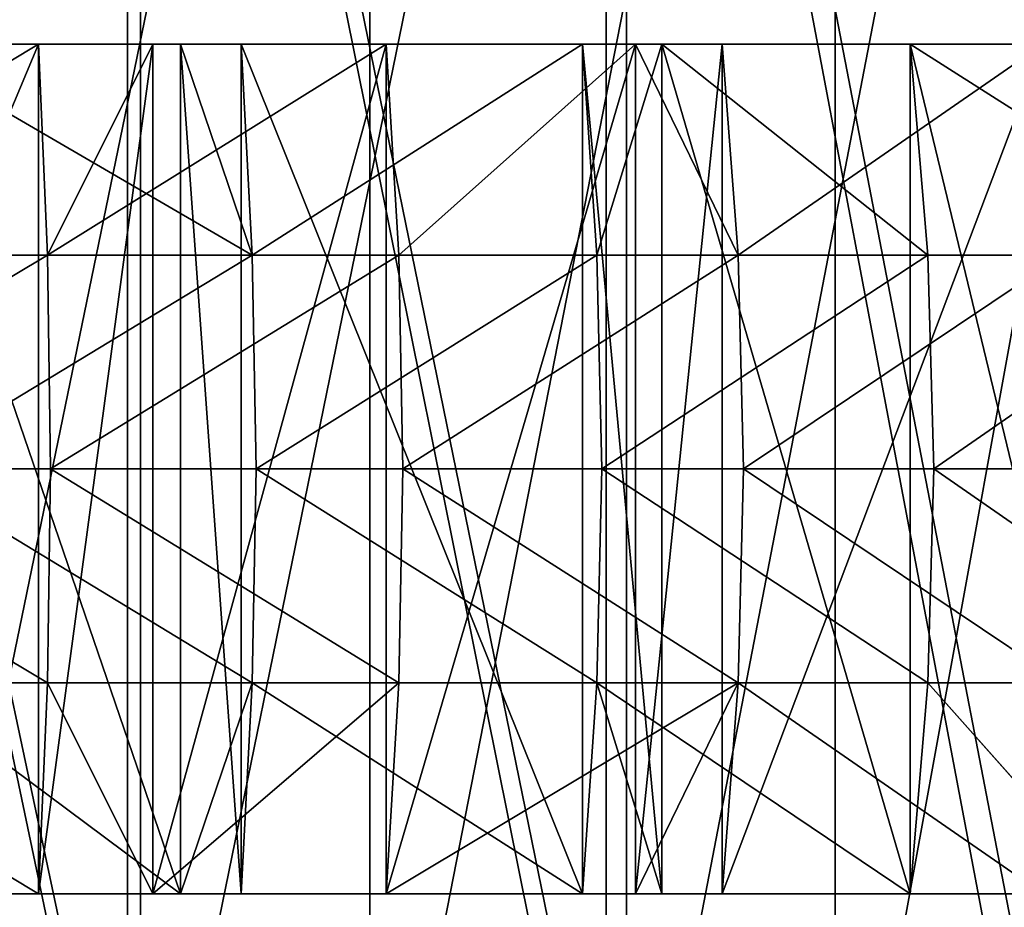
# Model space of a CAD drawing. Extents: x 0 to 150, y -17 to 12.
# Tile 16 of 26: x 85 to 97, y -12 to -1. Entities that reach past the tile are written whole.
import ezdxf

# ---------------------------------------------------------------- set-up
doc = ezdxf.new("R2010")
doc.units = 0
doc.header["$LTSCALE"] = 25.4
doc.layers.get('0').update_dxf_attribs({"color": 13, "linetype": 'CONTINUOUS'})

# ---------------------------------------------------------------- blocks, each defined once
blk = doc.blocks.new('RING-LED-S-7634-7637_STL')
at = {"color": 250}
for p, q in [((118.897, 11.517, 33.828), (118.897, -16.483, 33.828)), ((118.897, 11.517, 33.828), (118.897, -16.483, 33.828)), ((119.051, -16.483, 117.916), (119.051, 11.517, 117.916)), ((119.051, -16.483, 117.916), (119.051, 11.517, 117.916)), ((119.051, -16.483, 32.312), (119.051, 11.517, 32.312)), ((119.051, -16.483, 32.312), (119.051, 11.517, 32.312)), ((121.749, 11.517, 115.474), (121.749, -16.483, 115.474)), ((121.749, 11.517, 115.474), (121.749, -16.483, 115.474)), ((124.528, 11.517, 35.877), (124.528, -16.483, 35.877)), ((124.528, 11.517, 35.877), (124.528, -16.483, 35.877)), ((124.768, -16.483, 115.884), (124.768, 11.517, 115.884)), ((124.768, -16.483, 115.884), (124.768, 11.517, 115.884)), ((124.768, -16.483, 34.344), (124.768, 11.517, 34.344)), ((124.768, -16.483, 34.344), (124.768, 11.517, 34.344)), ((127.223, 11.517, 113.037), (127.223, -16.483, 113.037)), ((127.223, 11.517, 113.037), (127.223, -16.483, 113.037))]:
    blk.add_line(p, q, dxfattribs=at)
at = {"color": 7}
for p, q in [((117.85, -1.653, 118.234), (113.662, -1.653, 119.071)), ((117.85, -1.653, 118.234), (113.662, -1.653, 119.071)), ((116.099, -1.653, 31.593), (120.366, -4.136, 32.238)), ((116.099, -1.653, 31.593), (120.366, -4.136, 32.238)), ((116.099, -1.653, 31.593), (119.522, -1.653, 32.447)), ((116.099, -1.653, 31.593), (119.522, -1.653, 32.447)), ((117.958, -4.136, 118.665), (117.85, -1.653, 118.234)), ((119.196, -1.653, 117.875), (117.85, -1.653, 118.234)), ((117.958, -4.136, 118.665), (117.85, -1.653, 118.234)), ((117.85, -11.653, 118.234), (117.85, -1.653, 118.234)), ((119.196, -1.653, 117.875), (117.85, -1.653, 118.234)), ((117.85, -11.653, 118.234), (117.85, -1.653, 118.234)), ((121.939, -1.653, 116.999), (117.958, -4.136, 118.665)), ((121.939, -1.653, 116.999), (117.958, -4.136, 118.665)), ((119.196, -1.653, 117.875), (117.958, -4.136, 118.665)), ((119.196, -1.653, 117.875), (117.958, -4.136, 118.665)), ((121.939, -1.653, 116.999), (119.196, -1.653, 117.875)), ((119.196, -11.653, 117.875), (119.196, -1.653, 117.875)), ((121.939, -1.653, 116.999), (119.196, -1.653, 117.875)), ((119.196, -11.653, 117.875), (119.196, -1.653, 117.875)), ((119.522, -1.653, 32.447), (120.366, -4.136, 32.238)), ((119.522, -1.653, 32.447), (120.366, -4.136, 32.238)), ((119.522, -1.653, 32.447), (120.234, -1.653, 32.662)), ((119.522, -11.653, 32.447), (119.522, -1.653, 32.447)), ((119.522, -11.653, 32.447), (119.522, -1.653, 32.447)), ((119.522, -1.653, 32.447), (120.234, -1.653, 32.662)), ((120.366, -4.136, 32.238), (120.234, -1.653, 32.662)), ((120.234, -1.653, 32.662), (124.248, -1.653, 34.122)), ((120.366, -4.136, 32.238), (120.234, -1.653, 32.662)), ((120.234, -11.653, 32.662), (120.234, -1.653, 32.662)), ((120.234, -11.653, 32.662), (120.234, -1.653, 32.662)), ((120.234, -1.653, 32.662), (124.248, -1.653, 34.122)), ((124.875, -1.653, 115.837), (121.939, -1.653, 116.999)), ((121.939, -1.653, 116.999), (122.088, -4.136, 117.418)), ((121.939, -1.653, 116.999), (122.088, -4.136, 117.418)), ((121.939, -11.653, 116.999), (121.939, -1.653, 116.999)), ((124.875, -1.653, 115.837), (121.939, -1.653, 116.999)), ((121.939, -11.653, 116.999), (121.939, -1.653, 116.999)), ((122.088, -4.136, 117.418), (124.875, -1.653, 115.837)), ((122.088, -4.136, 117.418), (124.875, -1.653, 115.837)), ((124.248, -1.653, 34.122), (125.185, -1.653, 34.528)), ((124.419, -4.136, 33.713), (124.248, -1.653, 34.122)), ((124.419, -4.136, 33.713), (124.248, -1.653, 34.122)), ((124.248, -11.653, 34.122), (124.248, -1.653, 34.122)), ((124.248, -11.653, 34.122), (124.248, -1.653, 34.122)), ((124.248, -1.653, 34.122), (125.185, -1.653, 34.528)), ((125.185, -1.653, 34.528), (124.419, -4.136, 33.713)), ((125.185, -1.653, 34.528), (124.419, -4.136, 33.713)), ((125.891, -1.653, 115.378), (124.875, -1.653, 115.837)), ((124.875, -1.653, 115.837), (126.079, -4.136, 115.78)), ((124.875, -1.653, 115.837), (126.079, -4.136, 115.78)), ((124.875, -11.653, 115.837), (124.875, -1.653, 115.837)), ((125.891, -1.653, 115.378), (124.875, -1.653, 115.837)), ((124.875, -11.653, 115.837), (124.875, -1.653, 115.837)), ((125.185, -1.653, 34.528), (128.103, -1.653, 35.961)), ((128.313, -4.136, 35.57), (125.185, -1.653, 34.528)), ((128.313, -4.136, 35.57), (125.185, -1.653, 34.528)), ((125.185, -11.653, 34.528), (125.185, -1.653, 34.528)), ((125.185, -11.653, 34.528), (125.185, -1.653, 34.528)), ((125.185, -1.653, 34.528), (128.103, -1.653, 35.961)), ((126.079, -4.136, 115.78), (125.891, -1.653, 115.378)), ((129.668, -1.653, 113.385), (125.891, -1.653, 115.378)), ((126.079, -4.136, 115.78), (125.891, -1.653, 115.378)), ((125.891, -11.653, 115.378), (125.891, -1.653, 115.378)), ((129.668, -1.653, 113.385), (125.891, -1.653, 115.378)), ((125.891, -11.653, 115.378), (125.891, -1.653, 115.378)), ((128.103, -1.653, 35.961), (128.313, -4.136, 35.57)), ((128.103, -1.653, 35.961), (128.313, -4.136, 35.57)), ((128.103, -1.653, 35.961), (132.01, -4.136, 37.793)), ((128.103, -1.653, 35.961), (132.01, -4.136, 37.793)), ((128.103, -1.653, 35.961), (130.514, -1.653, 37.356)), ((128.103, -11.653, 35.961), (128.103, -1.653, 35.961)), ((128.103, -11.653, 35.961), (128.103, -1.653, 35.961)), ((128.103, -1.653, 35.961), (130.514, -1.653, 37.356)), ((117.958, -4.136, 118.665), (113.728, -4.136, 119.51)), ((117.958, -4.136, 118.665), (113.728, -4.136, 119.51)), ((116.189, -4.136, 31.158), (120.366, -4.136, 32.238)), ((116.189, -4.136, 31.158), (120.366, -4.136, 32.238)), ((122.088, -4.136, 117.418), (117.958, -4.136, 118.665)), ((117.958, -4.136, 118.665), (117.994, -6.653, 118.809)), ((117.958, -4.136, 118.665), (117.994, -6.653, 118.809)), ((122.088, -4.136, 117.418), (117.958, -4.136, 118.665)), ((120.366, -4.136, 32.238), (120.41, -6.653, 32.096)), ((120.366, -4.136, 32.238), (120.41, -6.653, 32.096)), ((120.366, -4.136, 32.238), (124.419, -4.136, 33.713)), ((120.366, -4.136, 32.238), (124.419, -4.136, 33.713)), ((122.138, -6.653, 117.558), (122.088, -4.136, 117.418)), ((122.088, -4.136, 117.418), (126.079, -4.136, 115.78)), ((122.088, -4.136, 117.418), (126.079, -4.136, 115.78)), ((122.138, -6.653, 117.558), (122.088, -4.136, 117.418)), ((128.313, -4.136, 35.57), (124.419, -4.136, 33.713)), ((128.313, -4.136, 35.57), (124.419, -4.136, 33.713)), ((124.477, -6.653, 33.576), (124.419, -4.136, 33.713)), ((124.477, -6.653, 33.576), (124.419, -4.136, 33.713)), ((126.142, -6.653, 115.915), (126.079, -4.136, 115.78)), ((129.894, -4.136, 113.767), (126.079, -4.136, 115.78)), ((126.142, -6.653, 115.915), (126.079, -4.136, 115.78)), ((129.894, -4.136, 113.767), (126.079, -4.136, 115.78)), ((128.383, -6.653, 35.439), (128.313, -4.136, 35.57)), ((128.313, -4.136, 35.57), (132.01, -4.136, 37.793)), ((128.313, -4.136, 35.57), (132.01, -4.136, 37.793)), ((128.383, -6.653, 35.439), (128.313, -4.136, 35.57)), ((117.994, -6.653, 118.809), (113.75, -6.653, 119.657)), ((117.994, -6.653, 118.809), (113.75, -6.653, 119.657)), ((116.219, -6.653, 31.013), (120.41, -6.653, 32.096)), ((116.219, -6.653, 31.013), (120.41, -6.653, 32.096)), ((117.994, -6.653, 118.809), (117.958, -9.171, 118.665)), ((117.994, -6.653, 118.809), (117.958, -9.171, 118.665)), ((122.138, -6.653, 117.558), (117.994, -6.653, 118.809)), ((122.138, -6.653, 117.558), (117.994, -6.653, 118.809)), ((120.41, -6.653, 32.096), (120.366, -9.171, 32.238)), ((120.41, -6.653, 32.096), (120.366, -9.171, 32.238)), ((120.41, -6.653, 32.096), (124.477, -6.653, 33.576)), ((120.41, -6.653, 32.096), (124.477, -6.653, 33.576)), ((122.088, -9.171, 117.418), (122.138, -6.653, 117.558)), ((122.088, -9.171, 117.418), (122.138, -6.653, 117.558)), ((122.138, -6.653, 117.558), (126.142, -6.653, 115.915)), ((122.138, -6.653, 117.558), (126.142, -6.653, 115.915)), ((124.419, -9.171, 33.713), (124.477, -6.653, 33.576)), ((124.419, -9.171, 33.713), (124.477, -6.653, 33.576)), ((128.383, -6.653, 35.439), (124.477, -6.653, 33.576)), ((128.383, -6.653, 35.439), (124.477, -6.653, 33.576)), ((126.079, -9.171, 115.78), (126.142, -6.653, 115.915)), ((126.079, -9.171, 115.78), (126.142, -6.653, 115.915)), ((129.97, -6.653, 113.895), (126.142, -6.653, 115.915)), ((129.97, -6.653, 113.895), (126.142, -6.653, 115.915)), ((128.313, -9.171, 35.57), (128.383, -6.653, 35.439)), ((128.313, -9.171, 35.57), (128.383, -6.653, 35.439)), ((128.383, -6.653, 35.439), (132.093, -6.653, 37.669)), ((128.383, -6.653, 35.439), (132.093, -6.653, 37.669)), ((117.958, -9.171, 118.665), (113.728, -9.171, 119.51)), ((117.958, -9.171, 118.665), (113.728, -9.171, 119.51)), ((119.522, -11.653, 32.447), (116.189, -9.171, 31.158)), ((116.189, -9.171, 31.158), (120.366, -9.171, 32.238)), ((116.189, -9.171, 31.158), (120.366, -9.171, 32.238)), ((119.522, -11.653, 32.447), (116.189, -9.171, 31.158)), ((117.958, -9.171, 118.665), (117.85, -11.653, 118.234)), ((117.958, -9.171, 118.665), (117.85, -11.653, 118.234)), ((119.196, -11.653, 117.875), (117.958, -9.171, 118.665)), ((119.196, -11.653, 117.875), (117.958, -9.171, 118.665)), ((122.088, -9.171, 117.418), (117.958, -9.171, 118.665)), ((122.088, -9.171, 117.418), (117.958, -9.171, 118.665)), ((119.196, -11.653, 117.875), (122.088, -9.171, 117.418)), ((119.196, -11.653, 117.875), (122.088, -9.171, 117.418)), ((119.522, -11.653, 32.447), (120.366, -9.171, 32.238)), ((119.522, -11.653, 32.447), (120.366, -9.171, 32.238)), ((120.366, -9.171, 32.238), (120.234, -11.653, 32.662)), ((120.366, -9.171, 32.238), (120.234, -11.653, 32.662)), ((120.366, -9.171, 32.238), (124.419, -9.171, 33.713)), ((120.366, -9.171, 32.238), (124.419, -9.171, 33.713)), ((126.079, -9.171, 115.78), (121.939, -11.653, 116.999)), ((122.088, -9.171, 117.418), (121.939, -11.653, 116.999)), ((126.079, -9.171, 115.78), (121.939, -11.653, 116.999)), ((122.088, -9.171, 117.418), (121.939, -11.653, 116.999)), ((122.088, -9.171, 117.418), (126.079, -9.171, 115.78)), ((122.088, -9.171, 117.418), (126.079, -9.171, 115.78)), ((124.248, -11.653, 34.122), (124.419, -9.171, 33.713)), ((124.248, -11.653, 34.122), (124.419, -9.171, 33.713)), ((124.419, -9.171, 33.713), (125.185, -11.653, 34.528)), ((124.419, -9.171, 33.713), (125.185, -11.653, 34.528)), ((124.419, -9.171, 33.713), (128.103, -11.653, 35.961)), ((128.313, -9.171, 35.57), (124.419, -9.171, 33.713)), ((128.313, -9.171, 35.57), (124.419, -9.171, 33.713)), ((124.419, -9.171, 33.713), (128.103, -11.653, 35.961)), ((126.079, -9.171, 115.78), (124.875, -11.653, 115.837)), ((126.079, -9.171, 115.78), (124.875, -11.653, 115.837)), ((125.891, -11.653, 115.378), (126.079, -9.171, 115.78)), ((125.891, -11.653, 115.378), (126.079, -9.171, 115.78)), ((129.894, -9.171, 113.767), (126.079, -9.171, 115.78)), ((129.894, -9.171, 113.767), (126.079, -9.171, 115.78)), ((128.313, -9.171, 35.57), (128.103, -11.653, 35.961)), ((128.313, -9.171, 35.57), (128.103, -11.653, 35.961)), ((130.514, -11.653, 37.356), (128.313, -9.171, 35.57)), ((128.313, -9.171, 35.57), (132.01, -9.171, 37.793)), ((128.313, -9.171, 35.57), (132.01, -9.171, 37.793)), ((130.514, -11.653, 37.356), (128.313, -9.171, 35.57)), ((113.662, -11.653, 119.071), (117.85, -11.653, 118.234)), ((113.662, -11.653, 119.071), (117.85, -11.653, 118.234)), ((119.522, -11.653, 32.447), (116.099, -11.653, 31.593)), ((119.522, -11.653, 32.447), (116.099, -11.653, 31.593)), ((117.85, -11.653, 118.234), (119.196, -11.653, 117.875)), ((117.85, -11.653, 118.234), (119.196, -11.653, 117.875)), ((119.196, -11.653, 117.875), (121.939, -11.653, 116.999)), ((119.196, -11.653, 117.875), (121.939, -11.653, 116.999)), ((120.234, -11.653, 32.662), (119.522, -11.653, 32.447)), ((120.234, -11.653, 32.662), (119.522, -11.653, 32.447)), ((124.248, -11.653, 34.122), (120.234, -11.653, 32.662)), ((124.248, -11.653, 34.122), (120.234, -11.653, 32.662)), ((121.939, -11.653, 116.999), (124.875, -11.653, 115.837)), ((121.939, -11.653, 116.999), (124.875, -11.653, 115.837)), ((125.185, -11.653, 34.528), (124.248, -11.653, 34.122)), ((125.185, -11.653, 34.528), (124.248, -11.653, 34.122)), ((124.875, -11.653, 115.837), (125.891, -11.653, 115.378)), ((124.875, -11.653, 115.837), (125.891, -11.653, 115.378)), ((128.103, -11.653, 35.961), (125.185, -11.653, 34.528)), ((128.103, -11.653, 35.961), (125.185, -11.653, 34.528)), ((125.891, -11.653, 115.378), (129.668, -11.653, 113.385)), ((125.891, -11.653, 115.378), (129.668, -11.653, 113.385)), ((130.514, -11.653, 37.356), (128.103, -11.653, 35.961)), ((130.514, -11.653, 37.356), (128.103, -11.653, 35.961))]:
    blk.add_line(p, q, dxfattribs=at)
at = {"color": 250}
mesh = blk.add_polyface(dxfattribs=at)
corners = [(118.897, -16.483, 33.828), (113.036, 11.517, 32.582), (113.036, -16.483, 32.582), (118.897, 11.517, 33.828)]
mesh.append_faces([[corners[k] for k in face] for face in [(0, 1, 2), (1, 0, 3)]], dxfattribs={"vtx0": -1, "color": 250})
mesh = blk.add_polyface(dxfattribs=at)
corners = [(119.051, -16.483, 117.916), (113.111, 11.517, 119.15), (113.111, -16.483, 119.15), (119.051, 11.517, 117.916)]
mesh.append_faces([[corners[k] for k in face] for face in [(0, 1, 2), (1, 0, 3)]], dxfattribs={"vtx0": -1, "color": 250})
mesh = blk.add_polyface(dxfattribs=at)
corners = [(119.051, 11.517, 32.312), (113.111, -16.483, 31.078), (113.111, 11.517, 31.078), (119.051, -16.483, 32.312)]
mesh.append_faces([[corners[k] for k in face] for face in [(0, 1, 2), (1, 0, 3)]], dxfattribs={"vtx0": -1, "color": 250})
mesh = blk.add_polyface(dxfattribs=at)
corners = [(121.749, 11.517, 115.474), (115.989, -16.483, 117.126), (115.989, 11.517, 117.126), (121.749, -16.483, 115.474)]
mesh.append_faces([[corners[k] for k in face] for face in [(0, 1, 2), (1, 0, 3)]], dxfattribs={"vtx0": -1, "color": 250})
mesh = blk.add_polyface(dxfattribs=at)
corners = [(124.528, -16.483, 35.877), (118.897, 11.517, 33.828), (118.897, -16.483, 33.828), (124.528, 11.517, 35.877)]
mesh.append_faces([[corners[k] for k in face] for face in [(0, 1, 2), (1, 0, 3)]], dxfattribs={"vtx0": -1, "color": 250})
mesh = blk.add_polyface(dxfattribs=at)
corners = [(124.768, -16.483, 115.884), (119.051, 11.517, 117.916), (119.051, -16.483, 117.916), (124.768, 11.517, 115.884)]
mesh.append_faces([[corners[k] for k in face] for face in [(0, 1, 2), (1, 0, 3)]], dxfattribs={"vtx0": -1, "color": 250})
mesh = blk.add_polyface(dxfattribs=at)
corners = [(124.768, 11.517, 34.344), (119.051, -16.483, 32.312), (119.051, 11.517, 32.312), (124.768, -16.483, 34.344)]
mesh.append_faces([[corners[k] for k in face] for face in [(0, 1, 2), (1, 0, 3)]], dxfattribs={"vtx0": -1, "color": 250})
mesh = blk.add_polyface(dxfattribs=at)
corners = [(127.223, 11.517, 113.037), (121.749, -16.483, 115.474), (121.749, 11.517, 115.474), (127.223, -16.483, 113.037)]
mesh.append_faces([[corners[k] for k in face] for face in [(0, 1, 2), (1, 0, 3)]], dxfattribs={"vtx0": -1, "color": 250})
mesh = blk.add_polyface(dxfattribs=at)
corners = [(129.819, -16.483, 38.691), (124.528, 11.517, 35.877), (124.528, -16.483, 35.877), (129.819, 11.517, 38.691)]
mesh.append_faces([[corners[k] for k in face] for face in [(0, 1, 2), (1, 0, 3)]], dxfattribs={"vtx0": -1, "color": 250})
mesh = blk.add_polyface(dxfattribs=at)
corners = [(130.154, -16.483, 113.093), (124.768, 11.517, 115.884), (124.768, -16.483, 115.884), (130.154, 11.517, 113.093)]
mesh.append_faces([[corners[k] for k in face] for face in [(0, 1, 2), (1, 0, 3)]], dxfattribs={"vtx0": -1, "color": 250})
mesh = blk.add_polyface(dxfattribs=at)
corners = [(130.154, 11.517, 37.135), (124.768, -16.483, 34.344), (124.768, 11.517, 34.344), (130.154, -16.483, 37.135)]
mesh.append_faces([[corners[k] for k in face] for face in [(0, 1, 2), (1, 0, 3)]], dxfattribs={"vtx0": -1, "color": 250})
mesh = blk.add_polyface(dxfattribs=at)
corners = [(132.304, 11.517, 109.861), (127.223, -16.483, 113.037), (127.223, 11.517, 113.037), (132.304, -16.483, 109.861)]
mesh.append_faces([[corners[k] for k in face] for face in [(0, 1, 2), (1, 0, 3)]], dxfattribs={"vtx0": -1, "color": 250})
at = {"color": 7}
mesh = blk.add_polyface(dxfattribs=at)
corners = [(113.728, -4.136, 119.51), (117.85, -1.653, 118.234), (113.662, -1.653, 119.071), (117.958, -4.136, 118.665)]
mesh.append_faces([[corners[k] for k in face] for face in [(0, 1, 2), (1, 0, 3)]], dxfattribs={"vtx0": -1, "color": 7})
mesh = blk.add_polyface(dxfattribs=at)
corners = [(117.85, -1.653, 118.234), (113.662, -11.653, 119.071), (113.662, -1.653, 119.071), (117.85, -11.653, 118.234)]
mesh.append_faces([[corners[k] for k in face] for face in [(0, 1, 2), (1, 0, 3)]], dxfattribs={"vtx0": -1, "color": 7})
mesh = blk.add_polyface(dxfattribs=at)
corners = [(120.366, -4.136, 32.238), (116.189, -4.136, 31.158), (116.099, -1.653, 31.593)]
mesh.append_faces([[corners[k] for k in face] for face in [(0, 1, 2)]], dxfattribs={"color": 7})
mesh = blk.add_polyface(dxfattribs=at)
corners = [(120.366, -4.136, 32.238), (116.099, -1.653, 31.593), (119.522, -1.653, 32.447)]
mesh.append_faces([[corners[k] for k in face] for face in [(0, 1, 2)]], dxfattribs={"color": 7})
mesh = blk.add_polyface(dxfattribs=at)
corners = [(119.522, -11.653, 32.447), (116.099, -1.653, 31.593), (116.099, -11.653, 31.593), (119.522, -1.653, 32.447)]
mesh.append_faces([[corners[k] for k in face] for face in [(0, 1, 2), (1, 0, 3)]], dxfattribs={"vtx0": -1, "color": 7})
mesh = blk.add_polyface(dxfattribs=at)
corners = [(119.196, -1.653, 117.875), (117.85, -1.653, 118.234), (117.958, -4.136, 118.665)]
mesh.append_faces([[corners[k] for k in face] for face in [(0, 1, 2)]], dxfattribs={"color": 7})
mesh = blk.add_polyface(dxfattribs=at)
corners = [(119.196, -1.653, 117.875), (117.85, -11.653, 118.234), (117.85, -1.653, 118.234), (119.196, -11.653, 117.875)]
mesh.append_faces([[corners[k] for k in face] for face in [(0, 1, 2), (1, 0, 3)]], dxfattribs={"vtx0": -1, "color": 7})
mesh = blk.add_polyface(dxfattribs=at)
corners = [(122.088, -4.136, 117.418), (121.939, -1.653, 116.999), (117.958, -4.136, 118.665)]
mesh.append_faces([[corners[k] for k in face] for face in [(0, 1, 2)]], dxfattribs={"color": 7})
mesh = blk.add_polyface(dxfattribs=at)
corners = [(121.939, -1.653, 116.999), (119.196, -1.653, 117.875), (117.958, -4.136, 118.665)]
mesh.append_faces([[corners[k] for k in face] for face in [(0, 1, 2)]], dxfattribs={"color": 7})
mesh = blk.add_polyface(dxfattribs=at)
corners = [(121.939, -1.653, 116.999), (119.196, -11.653, 117.875), (119.196, -1.653, 117.875), (121.939, -11.653, 116.999)]
mesh.append_faces([[corners[k] for k in face] for face in [(0, 1, 2), (1, 0, 3)]], dxfattribs={"vtx0": -1, "color": 7})
mesh = blk.add_polyface(dxfattribs=at)
corners = [(120.366, -4.136, 32.238), (119.522, -1.653, 32.447), (120.234, -1.653, 32.662)]
mesh.append_faces([[corners[k] for k in face] for face in [(0, 1, 2)]], dxfattribs={"color": 7})
mesh = blk.add_polyface(dxfattribs=at)
corners = [(120.234, -11.653, 32.662), (119.522, -1.653, 32.447), (119.522, -11.653, 32.447), (120.234, -1.653, 32.662)]
mesh.append_faces([[corners[k] for k in face] for face in [(0, 1, 2), (1, 0, 3)]], dxfattribs={"vtx0": -1, "color": 7})
mesh = blk.add_polyface(dxfattribs=at)
corners = [(124.248, -1.653, 34.122), (120.366, -4.136, 32.238), (120.234, -1.653, 32.662), (124.419, -4.136, 33.713)]
mesh.append_faces([[corners[k] for k in face] for face in [(0, 1, 2), (1, 0, 3)]], dxfattribs={"vtx0": -1, "color": 7})
mesh = blk.add_polyface(dxfattribs=at)
corners = [(124.248, -11.653, 34.122), (120.234, -1.653, 32.662), (120.234, -11.653, 32.662), (124.248, -1.653, 34.122)]
mesh.append_faces([[corners[k] for k in face] for face in [(0, 1, 2), (1, 0, 3)]], dxfattribs={"vtx0": -1, "color": 7})
mesh = blk.add_polyface(dxfattribs=at)
corners = [(124.875, -1.653, 115.837), (121.939, -1.653, 116.999), (122.088, -4.136, 117.418)]
mesh.append_faces([[corners[k] for k in face] for face in [(0, 1, 2)]], dxfattribs={"color": 7})
mesh = blk.add_polyface(dxfattribs=at)
corners = [(124.875, -1.653, 115.837), (121.939, -11.653, 116.999), (121.939, -1.653, 116.999), (124.875, -11.653, 115.837)]
mesh.append_faces([[corners[k] for k in face] for face in [(0, 1, 2), (1, 0, 3)]], dxfattribs={"vtx0": -1, "color": 7})
mesh = blk.add_polyface(dxfattribs=at)
corners = [(126.079, -4.136, 115.78), (124.875, -1.653, 115.837), (122.088, -4.136, 117.418)]
mesh.append_faces([[corners[k] for k in face] for face in [(0, 1, 2)]], dxfattribs={"color": 7})
mesh = blk.add_polyface(dxfattribs=at)
corners = [(125.185, -1.653, 34.528), (124.419, -4.136, 33.713), (124.248, -1.653, 34.122)]
mesh.append_faces([[corners[k] for k in face] for face in [(0, 1, 2)]], dxfattribs={"color": 7})
mesh = blk.add_polyface(dxfattribs=at)
corners = [(125.185, -11.653, 34.528), (124.248, -1.653, 34.122), (124.248, -11.653, 34.122), (125.185, -1.653, 34.528)]
mesh.append_faces([[corners[k] for k in face] for face in [(0, 1, 2), (1, 0, 3)]], dxfattribs={"vtx0": -1, "color": 7})
mesh = blk.add_polyface(dxfattribs=at)
corners = [(128.313, -4.136, 35.57), (124.419, -4.136, 33.713), (125.185, -1.653, 34.528)]
mesh.append_faces([[corners[k] for k in face] for face in [(0, 1, 2)]], dxfattribs={"color": 7})
mesh = blk.add_polyface(dxfattribs=at)
corners = [(126.079, -4.136, 115.78), (125.891, -1.653, 115.378), (124.875, -1.653, 115.837)]
mesh.append_faces([[corners[k] for k in face] for face in [(0, 1, 2)]], dxfattribs={"color": 7})
mesh = blk.add_polyface(dxfattribs=at)
corners = [(125.891, -1.653, 115.378), (124.875, -11.653, 115.837), (124.875, -1.653, 115.837), (125.891, -11.653, 115.378)]
mesh.append_faces([[corners[k] for k in face] for face in [(0, 1, 2), (1, 0, 3)]], dxfattribs={"vtx0": -1, "color": 7})
mesh = blk.add_polyface(dxfattribs=at)
corners = [(128.313, -4.136, 35.57), (125.185, -1.653, 34.528), (128.103, -1.653, 35.961)]
mesh.append_faces([[corners[k] for k in face] for face in [(0, 1, 2)]], dxfattribs={"color": 7})
mesh = blk.add_polyface(dxfattribs=at)
corners = [(128.103, -11.653, 35.961), (125.185, -1.653, 34.528), (125.185, -11.653, 34.528), (128.103, -1.653, 35.961)]
mesh.append_faces([[corners[k] for k in face] for face in [(0, 1, 2), (1, 0, 3)]], dxfattribs={"vtx0": -1, "color": 7})
mesh = blk.add_polyface(dxfattribs=at)
corners = [(126.079, -4.136, 115.78), (129.668, -1.653, 113.385), (125.891, -1.653, 115.378), (129.894, -4.136, 113.767)]
mesh.append_faces([[corners[k] for k in face] for face in [(0, 1, 2), (1, 0, 3)]], dxfattribs={"vtx0": -1, "color": 7})
mesh = blk.add_polyface(dxfattribs=at)
corners = [(129.668, -1.653, 113.385), (125.891, -11.653, 115.378), (125.891, -1.653, 115.378), (129.668, -11.653, 113.385)]
mesh.append_faces([[corners[k] for k in face] for face in [(0, 1, 2), (1, 0, 3)]], dxfattribs={"vtx0": -1, "color": 7})
mesh = blk.add_polyface(dxfattribs=at)
corners = [(132.01, -4.136, 37.793), (128.313, -4.136, 35.57), (128.103, -1.653, 35.961)]
mesh.append_faces([[corners[k] for k in face] for face in [(0, 1, 2)]], dxfattribs={"color": 7})
mesh = blk.add_polyface(dxfattribs=at)
corners = [(132.01, -4.136, 37.793), (128.103, -1.653, 35.961), (130.514, -1.653, 37.356)]
mesh.append_faces([[corners[k] for k in face] for face in [(0, 1, 2)]], dxfattribs={"color": 7})
mesh = blk.add_polyface(dxfattribs=at)
corners = [(130.514, -11.653, 37.356), (128.103, -1.653, 35.961), (128.103, -11.653, 35.961), (130.514, -1.653, 37.356)]
mesh.append_faces([[corners[k] for k in face] for face in [(0, 1, 2), (1, 0, 3)]], dxfattribs={"vtx0": -1, "color": 7})
mesh = blk.add_polyface(dxfattribs=at)
corners = [(113.75, -6.653, 119.657), (117.958, -4.136, 118.665), (113.728, -4.136, 119.51), (117.994, -6.653, 118.809)]
mesh.append_faces([[corners[k] for k in face] for face in [(0, 1, 2), (1, 0, 3)]], dxfattribs={"vtx0": -1, "color": 7})
mesh = blk.add_polyface(dxfattribs=at)
corners = [(120.366, -4.136, 32.238), (116.219, -6.653, 31.013), (116.189, -4.136, 31.158), (120.41, -6.653, 32.096)]
mesh.append_faces([[corners[k] for k in face] for face in [(0, 1, 2), (1, 0, 3)]], dxfattribs={"vtx0": -1, "color": 7})
mesh = blk.add_polyface(dxfattribs=at)
corners = [(117.994, -6.653, 118.809), (122.088, -4.136, 117.418), (117.958, -4.136, 118.665), (122.138, -6.653, 117.558)]
mesh.append_faces([[corners[k] for k in face] for face in [(0, 1, 2), (1, 0, 3)]], dxfattribs={"vtx0": -1, "color": 7})
mesh = blk.add_polyface(dxfattribs=at)
corners = [(124.419, -4.136, 33.713), (120.41, -6.653, 32.096), (120.366, -4.136, 32.238), (124.477, -6.653, 33.576)]
mesh.append_faces([[corners[k] for k in face] for face in [(0, 1, 2), (1, 0, 3)]], dxfattribs={"vtx0": -1, "color": 7})
mesh = blk.add_polyface(dxfattribs=at)
corners = [(122.138, -6.653, 117.558), (126.079, -4.136, 115.78), (122.088, -4.136, 117.418), (126.142, -6.653, 115.915)]
mesh.append_faces([[corners[k] for k in face] for face in [(0, 1, 2), (1, 0, 3)]], dxfattribs={"vtx0": -1, "color": 7})
mesh = blk.add_polyface(dxfattribs=at)
corners = [(128.313, -4.136, 35.57), (124.477, -6.653, 33.576), (124.419, -4.136, 33.713), (128.383, -6.653, 35.439)]
mesh.append_faces([[corners[k] for k in face] for face in [(0, 1, 2), (1, 0, 3)]], dxfattribs={"vtx0": -1, "color": 7})
mesh = blk.add_polyface(dxfattribs=at)
corners = [(126.142, -6.653, 115.915), (129.894, -4.136, 113.767), (126.079, -4.136, 115.78), (129.97, -6.653, 113.895)]
mesh.append_faces([[corners[k] for k in face] for face in [(0, 1, 2), (1, 0, 3)]], dxfattribs={"vtx0": -1, "color": 7})
mesh = blk.add_polyface(dxfattribs=at)
corners = [(132.01, -4.136, 37.793), (128.383, -6.653, 35.439), (128.313, -4.136, 35.57), (132.093, -6.653, 37.669)]
mesh.append_faces([[corners[k] for k in face] for face in [(0, 1, 2), (1, 0, 3)]], dxfattribs={"vtx0": -1, "color": 7})
mesh = blk.add_polyface(dxfattribs=at)
corners = [(117.958, -9.171, 118.665), (113.75, -6.653, 119.657), (113.728, -9.171, 119.51), (117.994, -6.653, 118.809)]
mesh.append_faces([[corners[k] for k in face] for face in [(0, 1, 2), (1, 0, 3)]], dxfattribs={"vtx0": -1, "color": 7})
mesh = blk.add_polyface(dxfattribs=at)
corners = [(116.219, -6.653, 31.013), (120.366, -9.171, 32.238), (116.189, -9.171, 31.158), (120.41, -6.653, 32.096)]
mesh.append_faces([[corners[k] for k in face] for face in [(0, 1, 2), (1, 0, 3)]], dxfattribs={"vtx0": -1, "color": 7})
mesh = blk.add_polyface(dxfattribs=at)
corners = [(122.088, -9.171, 117.418), (117.994, -6.653, 118.809), (117.958, -9.171, 118.665), (122.138, -6.653, 117.558)]
mesh.append_faces([[corners[k] for k in face] for face in [(0, 1, 2), (1, 0, 3)]], dxfattribs={"vtx0": -1, "color": 7})
mesh = blk.add_polyface(dxfattribs=at)
corners = [(120.41, -6.653, 32.096), (124.419, -9.171, 33.713), (120.366, -9.171, 32.238), (124.477, -6.653, 33.576)]
mesh.append_faces([[corners[k] for k in face] for face in [(0, 1, 2), (1, 0, 3)]], dxfattribs={"vtx0": -1, "color": 7})
mesh = blk.add_polyface(dxfattribs=at)
corners = [(126.079, -9.171, 115.78), (122.138, -6.653, 117.558), (122.088, -9.171, 117.418), (126.142, -6.653, 115.915)]
mesh.append_faces([[corners[k] for k in face] for face in [(0, 1, 2), (1, 0, 3)]], dxfattribs={"vtx0": -1, "color": 7})
mesh = blk.add_polyface(dxfattribs=at)
corners = [(124.477, -6.653, 33.576), (128.313, -9.171, 35.57), (124.419, -9.171, 33.713), (128.383, -6.653, 35.439)]
mesh.append_faces([[corners[k] for k in face] for face in [(0, 1, 2), (1, 0, 3)]], dxfattribs={"vtx0": -1, "color": 7})
mesh = blk.add_polyface(dxfattribs=at)
corners = [(129.894, -9.171, 113.767), (126.142, -6.653, 115.915), (126.079, -9.171, 115.78), (129.97, -6.653, 113.895)]
mesh.append_faces([[corners[k] for k in face] for face in [(0, 1, 2), (1, 0, 3)]], dxfattribs={"vtx0": -1, "color": 7})
mesh = blk.add_polyface(dxfattribs=at)
corners = [(128.383, -6.653, 35.439), (132.01, -9.171, 37.793), (128.313, -9.171, 35.57), (132.093, -6.653, 37.669)]
mesh.append_faces([[corners[k] for k in face] for face in [(0, 1, 2), (1, 0, 3)]], dxfattribs={"vtx0": -1, "color": 7})
mesh = blk.add_polyface(dxfattribs=at)
corners = [(117.85, -11.653, 118.234), (113.728, -9.171, 119.51), (113.662, -11.653, 119.071), (117.958, -9.171, 118.665)]
mesh.append_faces([[corners[k] for k in face] for face in [(0, 1, 2), (1, 0, 3)]], dxfattribs={"vtx0": -1, "color": 7})
mesh = blk.add_polyface(dxfattribs=at)
corners = [(119.522, -11.653, 32.447), (116.099, -11.653, 31.593), (116.189, -9.171, 31.158)]
mesh.append_faces([[corners[k] for k in face] for face in [(0, 1, 2)]], dxfattribs={"color": 7})
mesh = blk.add_polyface(dxfattribs=at)
corners = [(120.366, -9.171, 32.238), (119.522, -11.653, 32.447), (116.189, -9.171, 31.158)]
mesh.append_faces([[corners[k] for k in face] for face in [(0, 1, 2)]], dxfattribs={"color": 7})
mesh = blk.add_polyface(dxfattribs=at)
corners = [(119.196, -11.653, 117.875), (117.958, -9.171, 118.665), (117.85, -11.653, 118.234)]
mesh.append_faces([[corners[k] for k in face] for face in [(0, 1, 2)]], dxfattribs={"color": 7})
mesh = blk.add_polyface(dxfattribs=at)
corners = [(122.088, -9.171, 117.418), (117.958, -9.171, 118.665), (119.196, -11.653, 117.875)]
mesh.append_faces([[corners[k] for k in face] for face in [(0, 1, 2)]], dxfattribs={"color": 7})
mesh = blk.add_polyface(dxfattribs=at)
corners = [(122.088, -9.171, 117.418), (119.196, -11.653, 117.875), (121.939, -11.653, 116.999)]
mesh.append_faces([[corners[k] for k in face] for face in [(0, 1, 2)]], dxfattribs={"color": 7})
mesh = blk.add_polyface(dxfattribs=at)
corners = [(120.366, -9.171, 32.238), (120.234, -11.653, 32.662), (119.522, -11.653, 32.447)]
mesh.append_faces([[corners[k] for k in face] for face in [(0, 1, 2)]], dxfattribs={"color": 7})
mesh = blk.add_polyface(dxfattribs=at)
corners = [(120.366, -9.171, 32.238), (124.248, -11.653, 34.122), (120.234, -11.653, 32.662), (124.419, -9.171, 33.713)]
mesh.append_faces([[corners[k] for k in face] for face in [(0, 1, 2), (1, 0, 3)]], dxfattribs={"vtx0": -1, "color": 7})
mesh = blk.add_polyface(dxfattribs=at)
corners = [(126.079, -9.171, 115.78), (121.939, -11.653, 116.999), (124.875, -11.653, 115.837)]
mesh.append_faces([[corners[k] for k in face] for face in [(0, 1, 2)]], dxfattribs={"color": 7})
mesh = blk.add_polyface(dxfattribs=at)
corners = [(126.079, -9.171, 115.78), (122.088, -9.171, 117.418), (121.939, -11.653, 116.999)]
mesh.append_faces([[corners[k] for k in face] for face in [(0, 1, 2)]], dxfattribs={"color": 7})
mesh = blk.add_polyface(dxfattribs=at)
corners = [(125.185, -11.653, 34.528), (124.248, -11.653, 34.122), (124.419, -9.171, 33.713)]
mesh.append_faces([[corners[k] for k in face] for face in [(0, 1, 2)]], dxfattribs={"color": 7})
mesh = blk.add_polyface(dxfattribs=at)
corners = [(128.103, -11.653, 35.961), (125.185, -11.653, 34.528), (124.419, -9.171, 33.713)]
mesh.append_faces([[corners[k] for k in face] for face in [(0, 1, 2)]], dxfattribs={"color": 7})
mesh = blk.add_polyface(dxfattribs=at)
corners = [(128.313, -9.171, 35.57), (128.103, -11.653, 35.961), (124.419, -9.171, 33.713)]
mesh.append_faces([[corners[k] for k in face] for face in [(0, 1, 2)]], dxfattribs={"color": 7})
mesh = blk.add_polyface(dxfattribs=at)
corners = [(126.079, -9.171, 115.78), (124.875, -11.653, 115.837), (125.891, -11.653, 115.378)]
mesh.append_faces([[corners[k] for k in face] for face in [(0, 1, 2)]], dxfattribs={"color": 7})
mesh = blk.add_polyface(dxfattribs=at)
corners = [(129.668, -11.653, 113.385), (126.079, -9.171, 115.78), (125.891, -11.653, 115.378), (129.894, -9.171, 113.767)]
mesh.append_faces([[corners[k] for k in face] for face in [(0, 1, 2), (1, 0, 3)]], dxfattribs={"vtx0": -1, "color": 7})
mesh = blk.add_polyface(dxfattribs=at)
corners = [(130.514, -11.653, 37.356), (128.103, -11.653, 35.961), (128.313, -9.171, 35.57)]
mesh.append_faces([[corners[k] for k in face] for face in [(0, 1, 2)]], dxfattribs={"color": 7})
mesh = blk.add_polyface(dxfattribs=at)
corners = [(132.01, -9.171, 37.793), (130.514, -11.653, 37.356), (128.313, -9.171, 35.57)]
mesh.append_faces([[corners[k] for k in face] for face in [(0, 1, 2)]], dxfattribs={"color": 7})

msp = doc.modelspace()

# ---------------------------------------------------------------- block references
at = {"color": 0}
msp.add_blockref('RING-LED-S-7634-7637_STL', (-32.3, 0), dxfattribs=at)

doc.saveas('drawing.dxf')
